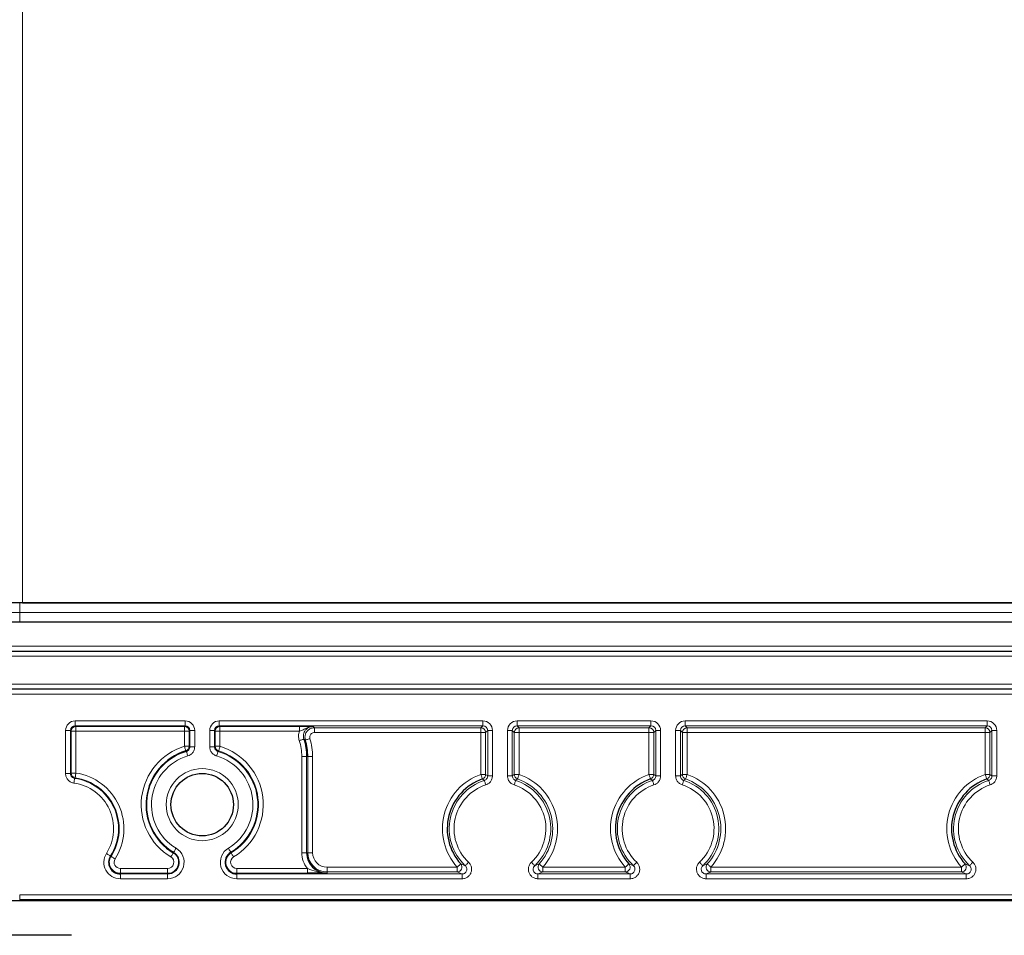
# Paper-space layout 'Blatt3' of a CAD drawing. Header units: millimetres. Extents: x 5 to 418, y 2 to 292.
# Tile 51 of 56: x 315 to 350, y 118 to 149. Entities that reach past the tile are written whole.
import ezdxf

# ---------------------------------------------------------------- set-up
doc = ezdxf.new("R2010")
doc.units = ezdxf.units.MM
doc.layers.add('SLD-0', color=7, linetype='Continuous')
doc.styles.add('SLDTEXTSTYLE0', font='TXT', dxfattribs={"width": 0.605})
doc.dimstyles.new('SLDDIMSTYLE0', dxfattribs={"dimtxt": 3.5, "dimasz": 3.302, "dimexe": 0, "dimexo": 0.0625, "dimgap": 0.875, "dimtad": 1, "dimlfac": 3, "dimrnd": 1e-09, "dimzin": 12, "dimdsep": 46, "dimtxsty": 'SLDTEXTSTYLE0', "dimsah": 1, "dimcen": 0.09, "dimadec": 0, "dimazin": 3, "dimtfac": 1, "dimtofl": 0, "dimtmove": 0, "dimatfit": 3, "dimfxl": 1, "dimfrac": 2, "dimtolj": 1, "dimtzin": 12, "dimarcsym": 0})

# ---------------------------------------------------------------- blocks, each defined once
blk = doc.blocks.new('_D_18')
at = {"layer": 'SLD-0', "color": 7}
for p, q in [((320.37, 243.206), (286.536, 243.206)), ((287.536, 243.206), (287.536, 118.872)), ((315.37, 118.872), (286.536, 118.872))]:
    blk.add_line(p, q, dxfattribs=at)
for points in [[(287.536, 243.206), (287.028, 239.904), (288.044, 239.904)], [(287.536, 118.872), (288.044, 122.174), (287.028, 122.174)]]:
    blk.add_solid(points, dxfattribs=at)
at = {"layer": 'SLD-0', "color": 7, "insert": (283.025, 177.029), "char_height": 3.5, "attachment_point": 1, "rotation": 90, "style": 'SLDTEXTSTYLE0'}
blk.add_mtext('373', dxfattribs=at)

psp = doc.layouts.new('Blatt3')

# ---------------------------------------------------------------- linework, layer by layer
at = {"color": 7, "linetype": 'Continuous', "lineweight": 18}
for p, q in [((315.4698, 150.2057), (315.4698, 129.2057)), ((315.3698, 128.8723), (315.3698, 129.2057)), ((314.7031, 128.8723), (315.3698, 128.8723)), ((315.3698, 128.539), (315.3698, 128.8723)), ((315.3698, 128.8723), (372.0364, 128.8723)), ((311.0364, 127.7028), (376.3698, 127.7028)), ((376.3698, 127.5361), (311.0364, 127.5361)), ((311.0364, 127.5215), (376.3698, 127.5215)), ((376.3698, 127.3548), (311.0364, 127.3548)), ((311.0364, 126.3898), (376.3698, 126.3898)), ((376.3698, 126.2232), (311.0364, 126.2232)), ((311.0364, 126.2085), (376.3698, 126.2085)), ((376.3698, 126.0419), (311.0364, 126.0419)), ((317.297, 125.1117), (321.1092, 125.1117)), ((317.297, 125.1117), (317.297, 124.9451)), ((321.1092, 124.9451), (321.1092, 125.1117)), ((322.297, 125.1117), (331.4426, 125.1117)), ((322.297, 124.9451), (322.297, 125.1117)), ((331.4426, 124.9451), (331.4426, 125.1117)), ((332.6303, 125.1117), (337.2759, 125.1117)), ((332.6303, 124.9451), (332.6303, 125.1117)), ((337.2759, 124.9451), (337.2759, 125.1117)), ((338.4636, 125.1117), (348.9426, 125.1117)), ((338.4636, 124.9451), (338.4636, 125.1117)), ((348.9426, 124.9451), (348.9426, 125.1117)), ((316.9637, 123.2818), (316.9637, 124.7785)), ((316.9637, 124.7785), (317.1303, 124.7785)), ((317.1303, 124.7785), (317.1303, 123.2818)), ((317.1537, 124.7551), (317.1303, 124.7785)), ((317.1537, 123.3021), (317.1537, 124.7551)), ((317.1537, 124.7551), (317.3203, 124.7551)), ((321.1092, 124.9451), (317.297, 124.9451)), ((317.297, 124.9451), (317.3203, 124.9217)), ((317.3203, 124.9217), (321.0859, 124.9217)), ((317.3203, 124.7551), (317.3203, 124.9217)), ((317.3203, 124.7551), (317.3203, 123.3021)), ((321.0859, 124.7551), (317.3203, 124.7551)), ((321.0859, 124.9217), (321.1092, 124.9451)), ((321.0859, 124.9217), (321.0859, 124.7551)), ((321.0859, 124.7551), (321.2525, 124.7551)), ((321.0859, 124.2309), (321.0859, 124.7551)), ((321.2759, 124.7785), (321.2525, 124.7551)), ((321.2525, 124.7551), (321.2525, 124.2309)), ((321.2759, 124.7785), (321.4425, 124.7785)), ((321.2759, 124.2135), (321.2759, 124.7785)), ((321.4425, 124.7785), (321.4425, 124.2135)), ((321.9637, 124.2135), (321.9637, 124.7785)), ((322.1303, 124.7785), (321.9637, 124.7785)), ((322.1303, 124.7785), (322.1303, 124.2135)), ((322.1537, 124.7551), (322.1303, 124.7785)), ((322.1537, 124.2309), (322.1537, 124.7551)), ((322.3203, 124.7551), (322.1537, 124.7551)), ((331.4426, 124.9451), (322.297, 124.9451)), ((322.297, 124.9451), (322.3203, 124.9217)), ((322.3203, 124.9217), (325.0771, 124.9217)), ((322.3203, 124.7551), (322.3203, 124.9217)), ((322.3203, 124.7551), (322.3203, 124.2309)), ((325.0771, 124.7551), (322.3203, 124.7551)), ((325.0771, 124.7551), (325.0771, 124.9217)), ((325.6019, 124.8752), (331.3727, 124.8752)), ((325.6019, 124.7085), (325.6019, 124.8752)), ((331.3727, 124.7085), (325.6019, 124.7085)), ((331.3727, 124.8752), (331.4426, 124.9451)), ((331.3727, 124.7085), (331.3727, 124.8752)), ((331.3727, 123.2559), (331.3727, 124.7085)), ((331.5393, 124.7085), (331.3727, 124.7085)), ((331.6092, 124.7785), (331.5393, 124.7085)), ((331.5393, 124.7085), (331.5393, 123.2559)), ((331.6092, 124.7785), (331.7759, 124.7785)), ((331.6092, 123.2057), (331.6092, 124.7785)), ((331.7759, 124.7785), (331.7759, 123.2057)), ((332.297, 123.2057), (332.297, 124.7785)), ((332.4637, 124.7785), (332.297, 124.7785)), ((332.4637, 124.7785), (332.4637, 123.2057)), ((332.5336, 124.7085), (332.4637, 124.7785)), ((332.5336, 123.2559), (332.5336, 124.7085)), ((332.7002, 124.7085), (332.5336, 124.7085)), ((337.2759, 124.9451), (332.6303, 124.9451)), ((332.6303, 124.9451), (332.7002, 124.8752)), ((332.7002, 124.8752), (337.206, 124.8752)), ((332.7002, 124.7085), (332.7002, 124.8752)), ((332.7002, 124.7085), (332.7002, 123.2559)), ((337.206, 124.7085), (332.7002, 124.7085)), ((337.206, 124.8752), (337.2759, 124.9451)), ((337.206, 124.7085), (337.206, 124.8752)), ((337.206, 123.2559), (337.206, 124.7085)), ((337.3726, 124.7085), (337.206, 124.7085)), ((337.4426, 124.7785), (337.3726, 124.7085)), ((337.3726, 124.7085), (337.3726, 123.2559)), ((337.6092, 124.7785), (337.4426, 124.7785)), ((337.4426, 123.2057), (337.4426, 124.7785)), ((337.6092, 124.7785), (337.6092, 123.2057)), ((338.1304, 123.2057), (338.1304, 124.7785)), ((338.297, 124.7785), (338.1304, 124.7785)), ((338.297, 124.7785), (338.297, 123.2057)), ((338.3669, 124.7085), (338.297, 124.7785)), ((338.3669, 123.2559), (338.3669, 124.7085)), ((338.5336, 124.7085), (338.3669, 124.7085)), ((348.9426, 124.9451), (338.4636, 124.9451)), ((338.4636, 124.9451), (338.5336, 124.8752)), ((338.5336, 124.8752), (348.8727, 124.8752)), ((338.5336, 124.7085), (338.5336, 124.8752)), ((338.5336, 124.7085), (338.5336, 123.2559)), ((348.8727, 124.7085), (338.5336, 124.7085)), ((348.8727, 124.8752), (348.9426, 124.9451)), ((348.8727, 124.7085), (348.8727, 124.8752)), ((349.0393, 124.7085), (348.8727, 124.7085)), ((348.8727, 123.2559), (348.8727, 124.7085)), ((349.1092, 124.7785), (349.0393, 124.7085)), ((349.0393, 124.7085), (349.0393, 123.2559)), ((349.2759, 124.7785), (349.1092, 124.7785)), ((349.1092, 123.2057), (349.1092, 124.7785)), ((349.2759, 124.7785), (349.2759, 123.2057)), ((321.0859, 124.2309), (321.2525, 124.2309)), ((321.2525, 124.2309), (321.2759, 124.2135)), ((321.2759, 124.2135), (321.4425, 124.2135)), ((322.1303, 124.2135), (321.9637, 124.2135)), ((322.1303, 124.2135), (322.1537, 124.2309)), ((322.3203, 124.2309), (322.1537, 124.2309)), ((325.1594, 120.539), (325.1594, 123.8723)), ((325.3261, 123.8723), (325.1594, 123.8723)), ((325.3261, 123.8723), (325.3261, 120.539)), ((325.3669, 123.8723), (325.3261, 123.8723)), ((325.3669, 120.539), (325.3669, 123.8723)), ((325.5336, 123.8723), (325.3669, 123.8723)), ((325.5336, 123.8723), (325.5336, 120.539)), ((316.9637, 123.2818), (317.1303, 123.2818)), ((317.1303, 123.2818), (317.1537, 123.3021)), ((317.1537, 123.3021), (317.3203, 123.3021)), ((331.5393, 123.2559), (331.3727, 123.2559)), ((331.5393, 123.2559), (331.6092, 123.2057)), ((331.7759, 123.2057), (331.6092, 123.2057)), ((332.4637, 123.2057), (332.297, 123.2057)), ((332.7002, 123.2559), (332.5336, 123.2559)), ((337.3726, 123.2559), (337.206, 123.2559)), ((337.3726, 123.2559), (337.4426, 123.2057)), ((337.6092, 123.2057), (337.4426, 123.2057)), ((338.297, 123.2057), (338.1304, 123.2057)), ((338.5336, 123.2559), (338.3669, 123.2559)), ((349.0393, 123.2559), (348.8727, 123.2559)), ((349.0393, 123.2559), (349.1092, 123.2057)), ((349.2759, 123.2057), (349.1092, 123.2057)), ((318.5397, 120.4117), (318.52, 120.4243)), ((320.6984, 120.5337), (320.7104, 120.5538)), ((322.7078, 120.5337), (322.6958, 120.5538)), ((325.3261, 120.539), (325.1594, 120.539)), ((325.3669, 120.539), (325.3261, 120.539)), ((325.5336, 120.539), (325.3669, 120.539)), ((318.8622, 119.8229), (318.8622, 119.9896)), ((318.8622, 119.9896), (320.5013, 119.9896)), ((320.5013, 119.9896), (320.5013, 119.8229)), ((322.905, 119.8229), (322.905, 119.9896)), ((322.905, 119.9896), (325.3529, 119.9896)), ((325.3529, 119.8229), (325.3529, 119.9896)), ((326.0364, 119.8695), (326.0364, 120.0361)), ((326.0364, 120.0361), (330.5522, 120.0361)), ((330.5522, 119.8695), (330.5522, 120.0361)), ((333.5207, 119.8695), (333.5207, 120.0361)), ((333.5207, 120.0361), (336.3855, 120.0361)), ((336.3855, 119.8695), (336.3855, 120.0361)), ((339.354, 119.8695), (339.354, 120.0361)), ((339.354, 120.0361), (348.0522, 120.0361)), ((348.0522, 119.8695), (348.0522, 120.0361)), ((318.8622, 119.8229), (318.8622, 119.7995)), ((320.5013, 119.8229), (318.8622, 119.8229)), ((318.8622, 119.6329), (318.8622, 119.7995)), ((318.8622, 119.7995), (320.5013, 119.7995)), ((320.5013, 119.6329), (318.8622, 119.6329)), ((320.5013, 119.8229), (320.5013, 119.7995)), ((320.5013, 119.7995), (320.5013, 119.6329)), ((322.905, 119.8229), (322.905, 119.7995)), ((325.3529, 119.8229), (322.905, 119.8229)), ((322.905, 119.6329), (322.905, 119.7995)), ((322.905, 119.7995), (330.7185, 119.7995)), ((330.7185, 119.6329), (322.905, 119.6329)), ((326.0364, 119.8695), (326.0364, 119.8286)), ((330.5522, 119.8695), (326.0364, 119.8695)), ((330.7185, 119.6329), (330.7185, 119.7995)), ((333.3543, 119.6329), (333.3543, 119.7995)), ((333.3543, 119.7995), (336.5519, 119.7995)), ((336.5519, 119.6329), (333.3543, 119.6329)), ((336.3855, 119.8695), (333.5207, 119.8695)), ((336.5519, 119.6329), (336.5519, 119.7995)), ((339.1877, 119.6329), (339.1877, 119.7995)), ((339.1877, 119.7995), (348.2185, 119.7995)), ((348.2185, 119.6329), (339.1877, 119.6329)), ((348.0522, 119.8695), (339.354, 119.8695)), ((348.2185, 119.6329), (348.2185, 119.7995)), ((315.3698, 119.0797), (372.0364, 119.0797)), ((315.3698, 119.0797), (315.3698, 118.9131)), ((372.0364, 118.9131), (315.3698, 118.9131)), ((315.3698, 118.9131), (315.3698, 118.8724)), ((315.3698, 118.8724), (372.0364, 118.8724)), ((315.3698, 118.8724), (315.3698, 118.8724))]:
    psp.add_line(p, q, dxfattribs=at)
at = {"color": 7, "linetype": 'Continuous', "lineweight": 25}
for p, q in [((315.3698, 129.2057), (314.7031, 129.2057)), ((372.0364, 129.2057), (315.3698, 129.2057)), ((315.4698, 129.2057), (371.9364, 129.2057)), ((315.3698, 128.539), (315.0364, 128.539)), ((372.0364, 128.539), (315.3698, 128.539)), ((318.7471, 118.8724), (315.3698, 118.8724)), ((324.9924, 118.8724), (318.7471, 118.8724)), ((362.4138, 118.8724), (324.9924, 118.8724)), ((317.1698, 117.6723), (314.0364, 117.6723))]:
    psp.add_line(p, q, dxfattribs=at)
at = {"color": 7, "linetype": 'Continuous', "lineweight": 18, "flags": 128}
for points in [[(325.0711, 124.4276), (325.1017, 124.4376), (325.1311, 124.4472), (325.1583, 124.4561), (325.1822, 124.4639), (325.2019, 124.4703), (325.2167, 124.4751), (325.226, 124.4782), (325.2295, 124.4793)], [(325.4423, 124.494), (325.4115, 124.4848), (325.3819, 124.4759), (325.3545, 124.4677), (325.3304, 124.4605), (325.3106, 124.4545), (325.2956, 124.45), (325.2862, 124.4472), (325.2827, 124.4461)], [(321.0859, 124.2309), (321.0952, 124.2002), (321.1043, 124.1706), (321.1126, 124.1432), (321.1199, 124.1192), (321.126, 124.0993), (321.1305, 124.0844), (321.1334, 124.0751), (321.1345, 124.0715)], [(321.1565, 124.0537), (321.151, 124.0582), (321.1345, 124.0715)], [(321.1565, 124.0537), (321.1576, 124.0502), (321.1603, 124.0408), (321.1648, 124.0259), (321.1706, 124.006), (321.1778, 123.9819), (321.1859, 123.9545), (321.1946, 123.9248), (321.2038, 123.8939)], [(322.2497, 124.0537), (322.2487, 124.0502), (322.2459, 124.0408), (322.2415, 124.0259), (322.2356, 124.006), (322.2284, 123.9819), (322.2203, 123.9545), (322.2116, 123.9248), (322.2024, 123.8939)], [(322.2718, 124.0715), (322.2663, 124.0671), (322.2497, 124.0537)], [(322.2718, 124.0715), (322.2728, 124.0751), (322.2757, 124.0844), (322.2802, 124.0993), (322.2863, 124.1192), (322.2936, 124.1432), (322.3019, 124.1706), (322.311, 124.2002), (322.3203, 124.2309)], [(317.2519, 122.9516), (317.2563, 122.9835), (317.2604, 123.0141), (317.2643, 123.0425), (317.2677, 123.0674), (317.2705, 123.0879), (317.2726, 123.1033), (317.2739, 123.1131), (317.2744, 123.1167)], [(317.2961, 123.1373), (317.2907, 123.1322), (317.2744, 123.1167)], [(317.2961, 123.1373), (317.2966, 123.1409), (317.2981, 123.1506), (317.3003, 123.166), (317.3033, 123.1866), (317.307, 123.2114), (317.3112, 123.2397), (317.3157, 123.2703), (317.3203, 123.3021)], [(331.428, 123.0987), (331.4268, 123.1022), (331.4236, 123.1115), (331.4184, 123.1262), (331.4115, 123.1457), (331.4031, 123.1694), (331.3936, 123.1964), (331.3833, 123.2256), (331.3727, 123.2559)], [(331.5453, 122.8887), (331.5354, 122.9193), (331.5258, 122.9487), (331.517, 122.9759), (331.5093, 122.9998), (331.5029, 123.0195), (331.4981, 123.0344), (331.4951, 123.0437), (331.4939, 123.0472)], [(332.4637, 123.2057), (332.528, 123.2519), (332.5336, 123.2559)], [(332.5789, 123.0472), (332.5778, 123.0437), (332.5748, 123.0344), (332.57, 123.0195), (332.5636, 122.9998), (332.5559, 122.9759), (332.547, 122.9487), (332.5375, 122.9193), (332.5276, 122.8887)], [(332.7002, 123.2559), (332.6895, 123.2256), (332.6792, 123.1964), (332.6697, 123.1694), (332.6614, 123.1457), (332.6545, 123.1262), (332.6493, 123.1115), (332.6461, 123.1022), (332.6448, 123.0987)], [(337.2614, 123.0987), (337.2601, 123.1022), (337.2569, 123.1115), (337.2517, 123.1262), (337.2448, 123.1457), (337.2365, 123.1694), (337.227, 123.1964), (337.2167, 123.2256), (337.206, 123.2559)], [(337.3786, 122.8887), (337.3687, 122.9193), (337.3592, 122.9487), (337.3504, 122.9759), (337.3426, 122.9998), (337.3362, 123.0195), (337.3314, 123.0344), (337.3284, 123.0437), (337.3273, 123.0472)], [(338.297, 123.2057), (338.3613, 123.2519), (338.3669, 123.2559)], [(338.4123, 123.0472), (338.4111, 123.0437), (338.4081, 123.0344), (338.4033, 123.0195), (338.3969, 122.9998), (338.3892, 122.9759), (338.3804, 122.9487), (338.3708, 122.9193), (338.3609, 122.8887)], [(338.5336, 123.2559), (338.5229, 123.2256), (338.5126, 123.1964), (338.5031, 123.1694), (338.4947, 123.1457), (338.4878, 123.1262), (338.4827, 123.1115), (338.4794, 123.1022), (338.4782, 123.0987)], [(348.928, 123.0987), (348.9268, 123.1022), (348.9236, 123.1115), (348.9184, 123.1262), (348.9115, 123.1457), (348.9031, 123.1694), (348.8936, 123.1964), (348.8833, 123.2256), (348.8727, 123.2559)], [(349.0453, 122.8887), (349.0354, 122.9193), (349.0258, 122.9487), (349.017, 122.9759), (349.0093, 122.9998), (349.0029, 123.0195), (348.9981, 123.0344), (348.9951, 123.0437), (348.9939, 123.0472)], [(320.7104, 120.5538), (320.7123, 120.5569), (320.7174, 120.5653), (320.7254, 120.5787), (320.7361, 120.5965), (320.749, 120.618), (320.7638, 120.6425), (320.7797, 120.669), (320.7963, 120.6966)], [(322.6099, 120.6966), (322.6265, 120.669), (322.6424, 120.6425), (322.6572, 120.618), (322.6701, 120.5965), (322.6808, 120.5787), (322.6888, 120.5653), (322.6939, 120.5569), (322.6958, 120.5538)], [(318.3795, 120.5141), (318.4066, 120.4968), (318.4327, 120.4801), (318.4568, 120.4647), (318.478, 120.4512), (318.4955, 120.44), (318.5086, 120.4316), (318.5169, 120.4263), (318.52, 120.4243)], [(318.5397, 120.4117), (318.5428, 120.4098), (318.551, 120.4045), (318.5642, 120.3961), (318.5816, 120.3849), (318.6028, 120.3714), (318.6269, 120.356), (318.653, 120.3393), (318.6801, 120.322)], [(320.6126, 120.3909), (320.6291, 120.4184), (320.6451, 120.445), (320.6598, 120.4695), (320.6727, 120.491), (320.6834, 120.5088), (320.6914, 120.5221), (320.6965, 120.5306), (320.6984, 120.5337)], [(322.7078, 120.5337), (322.7097, 120.5306), (322.7148, 120.5221), (322.7228, 120.5088), (322.7335, 120.491), (322.7464, 120.4695), (322.7611, 120.445), (322.7771, 120.4184), (322.7936, 120.3909)], [(330.676, 120.1476), (330.6733, 120.1451), (330.666, 120.1386), (330.6544, 120.1282), (330.639, 120.1143), (330.6203, 120.0975), (330.5991, 120.0783), (330.5761, 120.0576), (330.5522, 120.0361)], [(330.9465, 120.2094), (330.9245, 120.1859), (330.9033, 120.1633), (330.8838, 120.1425), (330.8666, 120.1241), (330.8524, 120.109), (330.8417, 120.0976), (330.835, 120.0905), (330.8325, 120.0878)], [(333.2404, 120.0878), (333.2379, 120.0905), (333.2311, 120.0976), (333.2205, 120.109), (333.2063, 120.1241), (333.1891, 120.1425), (333.1696, 120.1633), (333.1484, 120.1859), (333.1264, 120.2094)], [(333.5207, 120.0361), (333.4968, 120.0576), (333.4738, 120.0783), (333.4525, 120.0975), (333.4339, 120.1143), (333.4185, 120.1282), (333.4069, 120.1386), (333.3996, 120.1451), (333.3968, 120.1476)], [(336.5094, 120.1476), (336.5066, 120.1451), (336.4993, 120.1386), (336.4878, 120.1282), (336.4723, 120.1143), (336.4537, 120.0975), (336.4324, 120.0783), (336.4094, 120.0576), (336.3855, 120.0361)], [(336.7798, 120.2094), (336.7578, 120.1859), (336.7366, 120.1633), (336.7171, 120.1425), (336.6999, 120.1241), (336.6857, 120.109), (336.6751, 120.0976), (336.6684, 120.0905), (336.6658, 120.0878)], [(339.0737, 120.0878), (339.0712, 120.0905), (339.0645, 120.0976), (339.0538, 120.109), (339.0396, 120.1241), (339.0225, 120.1425), (339.0029, 120.1633), (338.9817, 120.1859), (338.9598, 120.2094)], [(339.354, 120.0361), (339.3301, 120.0576), (339.3071, 120.0783), (339.2859, 120.0975), (339.2672, 120.1143), (339.2518, 120.1282), (339.2402, 120.1386), (339.2329, 120.1451), (339.2302, 120.1476)], [(348.176, 120.1476), (348.1733, 120.1451), (348.166, 120.1386), (348.1544, 120.1282), (348.139, 120.1143), (348.1203, 120.0975), (348.0991, 120.0783), (348.0761, 120.0576), (348.0522, 120.0361)], [(348.4465, 120.2094), (348.4245, 120.1859), (348.4033, 120.1633), (348.3838, 120.1425), (348.3666, 120.1241), (348.3524, 120.109), (348.3417, 120.0976), (348.335, 120.0905), (348.3325, 120.0878)]]:
    psp.add_lwpolyline(points, dxfattribs=at)
at = {"color": 7, "linetype": 'Continuous', "lineweight": 18}
psp.add_circle((321.7031, 122.2057), 1.25, dxfattribs=at)
at = {"color": 7, "linetype": 'Continuous', "lineweight": 25}
psp.add_circle((321.7031, 122.2057), 1.0833, dxfattribs=at)
at = {"color": 7, "linetype": 'Continuous', "lineweight": 18}
for centre, radius, start, end in [((317.3204, 124.755), 0.1667, 90.02039, 179.98046), ((321.0858, 124.755), 0.1667, 0.01954, 89.97961), ((322.3204, 124.755), 0.1667, 90.02039, 179.98046), ((331.3726, 124.7085), 0.1667, 0.01996, 89.97875), ((332.7003, 124.7085), 0.1667, 90.02082, 179.98004), ((337.2059, 124.7085), 0.1667, 0.01996, 89.97897), ((338.5336, 124.7085), 0.1667, 90.02116, 179.98012), ((348.8726, 124.7085), 0.1667, 0.01977, 89.97906), ((323.3698, 123.8723), 1.7897, 0, 18.07586), ((323.3698, 123.8723), 1.9563, 0, 18.07586), ((323.3698, 123.8723), 2.1638, 0, 16.69753), ((321.7031, 122.2057), 2.1172, 106.94953, 238.99728), ((321.7031, 122.2057), 1.9272, 106.47638, 238.99728), ((321.0858, 124.231), 0.1667, 286.96453, 359.98549), ((322.3204, 124.231), 0.1667, 180.01451, 253.03547), ((321.7031, 122.2057), 1.9272, 301.00272, 73.52362), ((321.7031, 122.2057), 1.9506, 301.00272, 73.05047), ((321.7031, 122.2057), 2.1172, 301.00272, 73.05047), ((321.7031, 122.2057), 1.7606, 106.47638, 238.99728), ((321.7031, 122.2057), 1.7606, 301.00272, 73.52362), ((317.3204, 123.3022), 0.1667, 180.0169, 261.61462), ((317.0364, 121.3723), 1.7606, 327.42103, 82.23068), ((317.0364, 121.3723), 1.7839, 327.42103, 81.63095), ((317.0364, 121.3723), 1.9506, 327.42103, 81.63095), ((332.0364, 121.3723), 1.9971, 109.41273, 221.99558), ((332.0364, 121.3723), 1.7606, 107.94765, 226.85539), ((331.3726, 123.2559), 0.1667, 289.42822, 359.98452), ((332.7003, 123.2559), 0.1667, 180.01548, 250.57178), ((332.0364, 121.3723), 1.7606, 313.14461, 72.05235), ((332.0364, 121.3723), 1.8305, 318.00442, 70.58727), ((332.0364, 121.3723), 1.9971, 318.00442, 70.58727), ((337.8698, 121.3723), 1.9971, 109.41273, 221.99558), ((337.8698, 121.3723), 1.7606, 107.94765, 226.85539), ((337.2059, 123.2559), 0.1667, 289.42794, 359.98481), ((338.5336, 123.2559), 0.1667, 180.01483, 250.57243), ((337.8698, 121.3723), 1.7606, 313.14461, 72.05235), ((337.8698, 121.3723), 1.8305, 318.00442, 70.58727), ((337.8698, 121.3723), 1.9971, 318.00442, 70.58727), ((349.5364, 121.3723), 1.9971, 109.41273, 221.99558), ((349.5364, 121.3723), 1.7606, 107.94765, 226.85539), ((348.8726, 123.2559), 0.1667, 289.42766, 359.98508), ((317.0364, 121.3723), 1.5939, 327.42103, 82.23068), ((332.0364, 121.3723), 1.5939, 107.94765, 226.85539), ((332.0364, 121.3723), 1.5939, 313.14461, 72.05235), ((337.8698, 121.3723), 1.5939, 107.94765, 226.85539), ((337.8698, 121.3723), 1.5939, 313.14461, 72.05235), ((349.5364, 121.3723), 1.5939, 107.94765, 226.85539), ((320.5013, 120.2057), 0.5728, 270, 58.99728), ((322.905, 120.2057), 0.5728, 121.00272, 270), ((318.8622, 120.2057), 0.5728, 147.42103, 270), ((318.8622, 120.2057), 0.3827, 147.42103, 270), ((318.8622, 120.2057), 0.2161, 147.42103, 270), ((320.5013, 120.2057), 0.4061, 270, 58.99728), ((320.5013, 120.2057), 0.3827, 270, 58.99728), ((320.5013, 120.2057), 0.2161, 270, 58.99728), ((322.905, 120.2057), 0.3827, 121.00272, 270), ((322.905, 120.2057), 0.2161, 121.00272, 270), ((326.0364, 120.539), 0.877, 180, 218.79173), ((326.0364, 120.539), 0.6695, 180, 270), ((326.0364, 120.539), 0.5029, 180, 270), ((330.552, 120.0362), 0.1667, 270.06157, 41.93377), ((333.5209, 120.0362), 0.1667, 138.06643, 269.93822), ((336.3853, 120.0362), 0.1667, 270.06201, 41.93334), ((339.3542, 120.0362), 0.1667, 138.06662, 269.93803), ((348.052, 120.0362), 0.1667, 270.06195, 41.93351)]:
    psp.add_arc(centre, radius, start, end, dxfattribs=at)
at = {"color": 7, "linetype": 'Continuous', "lineweight": 25}
for centre, radius, start, end in [((323.3698, 123.8723), 1.9971, 0, 16.69753), ((321.7031, 122.2057), 1.9506, 106.94953, 238.99728), ((332.0364, 121.3723), 1.8305, 109.41273, 221.99558), ((337.8698, 121.3723), 1.8305, 109.41273, 221.99558), ((349.5364, 121.3723), 1.8305, 109.41273, 221.99558), ((318.8622, 120.2057), 0.4061, 147.42103, 270), ((322.905, 120.2057), 0.4061, 121.00272, 270), ((326.0364, 120.539), 0.7104, 180, 270)]:
    psp.add_arc(centre, radius, start, end, dxfattribs=at)
at = {"color": 7, "linetype": 'Continuous', "lineweight": 18}
for centre, major_axis, ratio, start_param, end_param in [((317.2971, 124.7784), (0.2358, -0.2358), 0.9996955, 2.3563468, 3.9268385), ((321.1091, 124.7784), (-0.2358, -0.2358), 0.9996955, 2.3563468, 3.9268385), ((322.2971, 124.7784), (0.2358, -0.2358), 0.9996955, 2.3563468, 3.9268385), ((331.4425, 124.7784), (0.2358, 0.2358), 0.9996955, 5.4979394, 7.0684312), ((332.6304, 124.7784), (-0.2358, 0.2358), 0.9996955, 5.4979394, 7.0684312), ((337.2758, 124.7784), (0.2358, 0.2358), 0.9996955, 5.4979394, 7.0684312), ((338.4637, 124.7784), (-0.2358, 0.2358), 0.9996955, 5.4979394, 7.0684312), ((348.9425, 124.7784), (0.2358, 0.2358), 0.9996955, 5.4979394, 7.0684312), ((317.2971, 124.7784), (0.118, -0.118), 0.999087, 2.3563468, 3.9268385), ((321.1091, 124.7784), (0.118, 0.118), 0.999087, 5.4979394, 7.0684312), ((322.2971, 124.7784), (0.118, -0.118), 0.999087, 2.3563468, 3.9268385), ((331.4425, 124.7784), (0.118, 0.118), 0.999087, 5.4979394, 7.0684312), ((332.6304, 124.7784), (0.118, -0.118), 0.999087, 2.3563468, 3.9268385), ((337.2758, 124.7784), (0.118, 0.118), 0.999087, 5.4979394, 7.0684312), ((338.4637, 124.7784), (0.118, -0.118), 0.999087, 2.3563468, 3.9268385), ((348.9425, 124.7784), (0.118, 0.118), 0.999087, 5.4979394, 7.0684312)]:
    psp.add_ellipse(centre, major_axis=major_axis, ratio=ratio, start_param=start_param, end_param=end_param, dxfattribs=at)
for points, knots in [([(325.0711, 124.4276), (325.0582, 124.4831), (325.0327, 124.5928), (325.0624, 124.7014), (325.0771, 124.7551)], [0, 0, 0, 0, 0.505527, 1, 1, 1, 1]), ([(325.0771, 124.9217), (325.1229, 124.9216), (325.2145, 124.9215), (325.3636, 124.92), (325.4663, 124.918), (325.5283, 124.9165), (325.546, 124.916), (325.5464, 124.916)], [0, 0, 0, 0, 0.23038232, 0.45976158, 0.84558192, 0.99645777, 1, 1, 1, 1]), ([(325.0771, 124.7551), (325.1042, 124.7639), (325.1635, 124.7832), (325.2797, 124.8424), (325.4033, 124.904), (325.511, 124.9161), (325.5457, 124.916), (325.5464, 124.916)], [0, 0, 0, 0, 0.1620275, 0.3545661, 0.7905329, 0.9958446, 1, 1, 1, 1]), ([(325.5464, 124.916), (325.5242, 124.9147), (325.4647, 124.9112), (325.3726, 124.8743), (325.2857, 124.8008), (325.2288, 124.7023), (325.2051, 124.5897), (325.2214, 124.5161), (325.2295, 124.4793)], [0, 0, 0, 0, 0.106077, 0.2848326, 0.4635564, 0.6423153, 0.8211427, 1, 1, 1, 1]), ([(325.2827, 124.4461), (325.2755, 124.4831), (325.261, 124.557), (325.2874, 124.6691), (325.3467, 124.7661), (325.4353, 124.8376), (325.5257, 124.8711), (325.5825, 124.8742), (325.6019, 124.8752)], [0, 0, 0, 0, 0.1811307, 0.3622701, 0.54338, 0.72444, 0.9054994, 1, 1, 1, 1]), ([(325.6019, 124.7085), (325.5922, 124.708), (325.5638, 124.7065), (325.5186, 124.6897), (325.4743, 124.654), (325.4446, 124.6055), (325.4315, 124.5495), (325.4387, 124.5125), (325.4423, 124.494)], [0, 0, 0, 0, 0.09451169, 0.27557336, 0.45663148, 0.63772575, 0.8188686, 1, 1, 1, 1]), ([(325.5464, 124.916), (325.5556, 124.9093), (325.5743, 124.8957), (325.5926, 124.8821), (325.6019, 124.8752)], [0, 0, 0, 0, 0.4933865, 1, 1, 1, 1]), ([(325.2827, 124.4461), (325.2789, 124.4485), (325.2614, 124.4596), (325.2435, 124.4707), (325.2295, 124.4793)], [0, 0, 0, 0, 0.2148943, 1, 1, 1, 1]), ([(321.2759, 124.2135), (321.2741, 124.1948), (321.2704, 124.1573), (321.2416, 124.1076), (321.2023, 124.0713), (321.1706, 124.0592), (321.1565, 124.0537)], [0, 0, 0, 0, 0.2628376, 0.5256418, 0.7884071, 1, 1, 1, 1]), ([(321.2038, 123.8939), (321.232, 123.9048), (321.2953, 123.9291), (321.3739, 124.0017), (321.4315, 124.101), (321.4389, 124.176), (321.4425, 124.2135)], [0, 0, 0, 0, 0.2115679, 0.4743648, 0.7371771, 1, 1, 1, 1]), ([(321.9637, 124.2135), (321.9661, 124.1834), (321.9714, 124.1158), (322.0188, 124.0198), (322.0977, 123.9364), (322.1675, 123.9081), (322.2024, 123.8939)], [0, 0, 0, 0, 0.2115733, 0.4743619, 0.7371824, 1, 1, 1, 1]), ([(322.2497, 124.0537), (322.2322, 124.0608), (322.1973, 124.075), (322.1579, 124.1167), (322.1342, 124.1647), (322.1315, 124.1985), (322.1303, 124.2135)], [0, 0, 0, 0, 0.2628384, 0.525628, 0.788404, 1, 1, 1, 1]), ([(316.9637, 123.2818), (316.9639, 123.2723), (316.9652, 123.2255), (316.9874, 123.1422), (317.0509, 123.0482), (317.142, 122.9778), (317.2153, 122.9603), (317.2519, 122.9516)], [0, 0, 0, 0, 0.0600007, 0.2949858, 0.5299634, 0.7649857, 1, 1, 1, 1]), ([(317.2744, 123.1167), (317.2561, 123.1211), (317.2195, 123.1298), (317.1739, 123.165), (317.1422, 123.212), (317.1311, 123.2537), (317.1305, 123.2771), (317.1303, 123.2818)], [0, 0, 0, 0, 0.2350412, 0.4700304, 0.7050017, 0.9399903, 1, 1, 1, 1]), ([(331.4939, 123.0472), (331.493, 123.0479), (331.4848, 123.0545), (331.4628, 123.0718), (331.4418, 123.0881), (331.428, 123.0987)], [0, 0, 0, 0, 0.0423141, 0.3750909, 1, 1, 1, 1]), ([(331.4939, 123.0472), (331.5066, 123.0523), (331.5367, 123.0645), (331.5749, 123.0998), (331.6037, 123.1495), (331.6074, 123.187), (331.6092, 123.2057)], [0, 0, 0, 0, 0.1955535, 0.4636822, 0.7318135, 1, 1, 1, 1]), ([(331.7759, 123.2057), (331.7722, 123.1682), (331.7648, 123.0932), (331.7073, 122.9939), (331.6307, 122.9233), (331.5706, 122.899), (331.5453, 122.8887)], [0, 0, 0, 0, 0.2681565, 0.5363261, 0.804466, 1, 1, 1, 1]), ([(332.5276, 122.8887), (332.493, 122.9037), (332.4239, 122.9338), (332.3472, 123.0192), (332.3037, 123.1138), (332.299, 123.1785), (332.297, 123.2057)], [0, 0, 0, 0, 0.268161, 0.5363233, 0.8044624, 1, 1, 1, 1]), ([(332.4637, 123.2057), (332.4646, 123.1921), (332.467, 123.1598), (332.4888, 123.1125), (332.5271, 123.0698), (332.5617, 123.0547), (332.5789, 123.0472)], [0, 0, 0, 0, 0.1955394, 0.4636707, 0.731821, 1, 1, 1, 1]), ([(332.6448, 123.0987), (332.6439, 123.098), (332.6357, 123.0917), (332.6137, 123.0746), (332.5927, 123.058), (332.5789, 123.0472)], [0, 0, 0, 0, 0.0423142, 0.375091, 1, 1, 1, 1]), ([(337.3273, 123.0472), (337.3263, 123.0479), (337.3181, 123.0545), (337.2962, 123.0718), (337.2751, 123.0881), (337.2614, 123.0987)], [0, 0, 0, 0, 0.0423141, 0.37509086, 1, 1, 1, 1]), ([(337.3273, 123.0472), (337.3399, 123.0523), (337.37, 123.0645), (337.4083, 123.0998), (337.4371, 123.1495), (337.4407, 123.187), (337.4426, 123.2057)], [0, 0, 0, 0, 0.1955554, 0.463683, 0.7318146, 1, 1, 1, 1]), ([(337.6092, 123.2057), (337.6055, 123.1682), (337.5982, 123.0932), (337.5406, 122.9939), (337.4641, 122.9233), (337.404, 122.899), (337.3786, 122.8887)], [0, 0, 0, 0, 0.268157, 0.5363265, 0.804467, 1, 1, 1, 1]), ([(338.3609, 122.8887), (338.3264, 122.9037), (338.2573, 122.9338), (338.1806, 123.0192), (338.137, 123.1138), (338.1323, 123.1785), (338.1304, 123.2057)], [0, 0, 0, 0, 0.2681611, 0.5363234, 0.8044619, 1, 1, 1, 1]), ([(338.297, 123.2057), (338.298, 123.1921), (338.3003, 123.1598), (338.3221, 123.1125), (338.3604, 123.0698), (338.395, 123.0547), (338.4123, 123.0472)], [0, 0, 0, 0, 0.1955398, 0.4636716, 0.7318205, 1, 1, 1, 1]), ([(338.4782, 123.0987), (338.4772, 123.098), (338.469, 123.0917), (338.447, 123.0746), (338.426, 123.058), (338.4123, 123.0472)], [0, 0, 0, 0, 0.04231419, 0.37509097, 1, 1, 1, 1]), ([(348.9939, 123.0472), (348.993, 123.0479), (348.9848, 123.0545), (348.9628, 123.0718), (348.9418, 123.0881), (348.928, 123.0987)], [0, 0, 0, 0, 0.0423141, 0.3750909, 1, 1, 1, 1]), ([(348.9939, 123.0472), (349.0066, 123.0523), (349.0367, 123.0645), (349.0749, 123.0998), (349.1037, 123.1495), (349.1074, 123.187), (349.1092, 123.2057)], [0, 0, 0, 0, 0.1955555, 0.4636833, 0.7318144, 1, 1, 1, 1]), ([(349.2759, 123.2057), (349.2722, 123.1682), (349.2648, 123.0932), (349.2073, 122.9939), (349.1307, 122.9233), (349.0706, 122.899), (349.0453, 122.8887)], [0, 0, 0, 0, 0.2681568, 0.5363261, 0.8044658, 1, 1, 1, 1]), ([(326.0364, 119.8286), (326.0354, 119.8286), (326.031, 119.8286), (326.0138, 119.8287), (325.9423, 119.8303), (325.7694, 119.8495), (325.5624, 119.914), (325.4062, 119.9703), (325.3529, 119.9896)], [0, 0, 0, 0, 0.0042918, 0.0193155, 0.073854, 0.312584, 0.7654762, 1, 1, 1, 1]), ([(330.676, 120.1476), (330.7014, 120.1375), (330.7514, 120.1174), (330.8057, 120.0976), (330.8325, 120.0878)], [0, 0, 0, 0, 0.5065403, 1, 1, 1, 1]), ([(330.9465, 120.2094), (330.9713, 120.181), (331.021, 120.1243), (331.0546, 120.0141), (331.052, 119.9005), (331.0113, 119.7936), (330.9379, 119.7072), (330.8371, 119.6454), (330.7591, 119.6372), (330.7185, 119.6329)], [0, 0, 0, 0, 0.1413945, 0.2827923, 0.4240808, 0.5652341, 0.7063276, 0.8474637, 1, 1, 1, 1]), ([(330.7185, 119.7995), (330.7388, 119.8017), (330.7779, 119.8058), (330.8284, 119.8366), (330.8652, 119.8798), (330.8855, 119.9333), (330.8867, 119.9901), (330.8699, 120.0452), (330.845, 120.0736), (330.8325, 120.0878)], [0, 0, 0, 0, 0.15272428, 0.29387159, 0.43484109, 0.57582608, 0.71700085, 0.85842512, 1, 1, 1, 1]), ([(333.3543, 119.6329), (333.3168, 119.6366), (333.2418, 119.644), (333.1419, 119.7015), (333.0661, 119.7861), (333.0227, 119.8919), (333.0172, 120.0052), (333.0485, 120.1192), (333.0998, 120.1785), (333.1264, 120.2094)], [0, 0, 0, 0, 0.1413948, 0.2827963, 0.4240833, 0.5652353, 0.7063284, 0.8474636, 1, 1, 1, 1]), ([(333.2404, 120.0878), (333.227, 120.0723), (333.2013, 120.0427), (333.1856, 119.9856), (333.1883, 119.9289), (333.21, 119.876), (333.248, 119.8337), (333.298, 119.805), (333.3355, 119.8014), (333.3543, 119.7995)], [0, 0, 0, 0, 0.1527189, 0.2938689, 0.4348426, 0.5758283, 0.7170052, 0.8584243, 1, 1, 1, 1]), ([(333.2404, 120.0878), (333.2672, 120.0976), (333.3215, 120.1174), (333.3715, 120.1375), (333.3968, 120.1476)], [0, 0, 0, 0, 0.4934543, 1, 1, 1, 1]), ([(336.5094, 120.1476), (336.5347, 120.1375), (336.5847, 120.1174), (336.639, 120.0976), (336.6658, 120.0878)], [0, 0, 0, 0, 0.5065402, 1, 1, 1, 1]), ([(336.7798, 120.2094), (336.8046, 120.181), (336.8544, 120.1243), (336.8879, 120.0141), (336.8853, 119.9005), (336.8447, 119.7936), (336.7712, 119.7072), (336.6704, 119.6454), (336.5924, 119.6372), (336.5519, 119.6329)], [0, 0, 0, 0, 0.141394, 0.2827921, 0.4240806, 0.5652341, 0.706327, 0.847463, 1, 1, 1, 1]), ([(336.5519, 119.7995), (336.5722, 119.8017), (336.6112, 119.8058), (336.6617, 119.8366), (336.6985, 119.8798), (336.7188, 119.9333), (336.7201, 119.9901), (336.7032, 120.0452), (336.6783, 120.0736), (336.6658, 120.0878)], [0, 0, 0, 0, 0.152724, 0.2938738, 0.4348431, 0.5758278, 0.7170023, 0.8584254, 1, 1, 1, 1]), ([(339.1877, 119.6329), (339.1501, 119.6366), (339.0751, 119.644), (338.9752, 119.7015), (338.8994, 119.7861), (338.856, 119.8919), (338.8505, 120.0052), (338.8819, 120.1192), (338.9331, 120.1785), (338.9598, 120.2094)], [0, 0, 0, 0, 0.1413952, 0.2827966, 0.4240831, 0.5652354, 0.7063285, 0.8474636, 1, 1, 1, 1]), ([(339.0737, 120.0878), (339.0604, 120.0723), (339.0347, 120.0427), (339.0189, 119.9856), (339.0216, 119.9289), (339.0433, 119.876), (339.0813, 119.8337), (339.1313, 119.805), (339.1689, 119.8014), (339.1877, 119.7995)], [0, 0, 0, 0, 0.152719, 0.293869, 0.4348429, 0.5758286, 0.7170046, 0.8584265, 1, 1, 1, 1]), ([(339.0737, 120.0878), (339.1005, 120.0976), (339.1549, 120.1174), (339.2048, 120.1375), (339.2302, 120.1476)], [0, 0, 0, 0, 0.4934543, 1, 1, 1, 1]), ([(348.176, 120.1476), (348.2014, 120.1375), (348.2514, 120.1174), (348.3057, 120.0976), (348.3325, 120.0878)], [0, 0, 0, 0, 0.50654025, 1, 1, 1, 1]), ([(348.4465, 120.2094), (348.4713, 120.181), (348.521, 120.1243), (348.5546, 120.0141), (348.552, 119.9005), (348.5113, 119.7936), (348.4379, 119.7072), (348.3371, 119.6454), (348.2591, 119.6372), (348.2185, 119.6329)], [0, 0, 0, 0, 0.141394, 0.2827921, 0.4240805, 0.5652341, 0.7063273, 0.8474633, 1, 1, 1, 1]), ([(348.2185, 119.7995), (348.2388, 119.8017), (348.2779, 119.8058), (348.3284, 119.8366), (348.3652, 119.8798), (348.3855, 119.9333), (348.3867, 119.9901), (348.3699, 120.0452), (348.345, 120.0736), (348.3325, 120.0878)], [0, 0, 0, 0, 0.1527241, 0.2938739, 0.4348427, 0.5758275, 0.717002, 0.8584253, 1, 1, 1, 1]), ([(330.7185, 119.7995), (330.69, 119.811), (330.632, 119.8344), (330.579, 119.8577), (330.5522, 119.8695)], [0, 0, 0, 0, 0.4934645, 1, 1, 1, 1]), ([(333.5207, 119.8695), (333.4938, 119.8577), (333.4408, 119.8344), (333.3829, 119.811), (333.3543, 119.7995)], [0, 0, 0, 0, 0.5065409, 1, 1, 1, 1]), ([(336.5519, 119.7995), (336.5233, 119.811), (336.4654, 119.8344), (336.4124, 119.8577), (336.3855, 119.8695)], [0, 0, 0, 0, 0.4934645, 1, 1, 1, 1]), ([(339.354, 119.8695), (339.3272, 119.8577), (339.2742, 119.8344), (339.2163, 119.811), (339.1877, 119.7995)], [0, 0, 0, 0, 0.5065409, 1, 1, 1, 1]), ([(348.2185, 119.7995), (348.19, 119.811), (348.132, 119.8344), (348.079, 119.8577), (348.0522, 119.8695)], [0, 0, 0, 0, 0.4934645, 1, 1, 1, 1])]:
    psp.add_open_spline(points, degree=3, knots=knots, dxfattribs=at)
at = {"color": 7, "linetype": 'Continuous', "lineweight": 25}
psp.add_open_spline([(326.0364, 119.8286), (326.0357, 119.8286), (325.9795, 119.8278), (325.8329, 119.8259), (325.6094, 119.8234), (325.4238, 119.8231), (325.3529, 119.8229)], degree=3, knots=[0, 0, 0, 0, 0.0034955, 0.2781676, 0.724424, 1, 1, 1, 1], dxfattribs=at)

# ---------------------------------------------------------------- dimensions: what is measured, and where the dimension line sits
at = {"layer": 'SLD-0', "color": 7}
dim = psp.add_linear_dim(base=(287.5364, 118.8724), p1=(320.3698, 243.2056), p2=(315.3698, 118.8724), angle=90, dimstyle='SLDDIMSTYLE0', dxfattribs=at)
dim.commit()
dim.dimension.update_dxf_attribs({"geometry": '_D_18', "text_midpoint": (287.5364, 181.039), "dimtype": 160})

doc.saveas('drawing.dxf')
